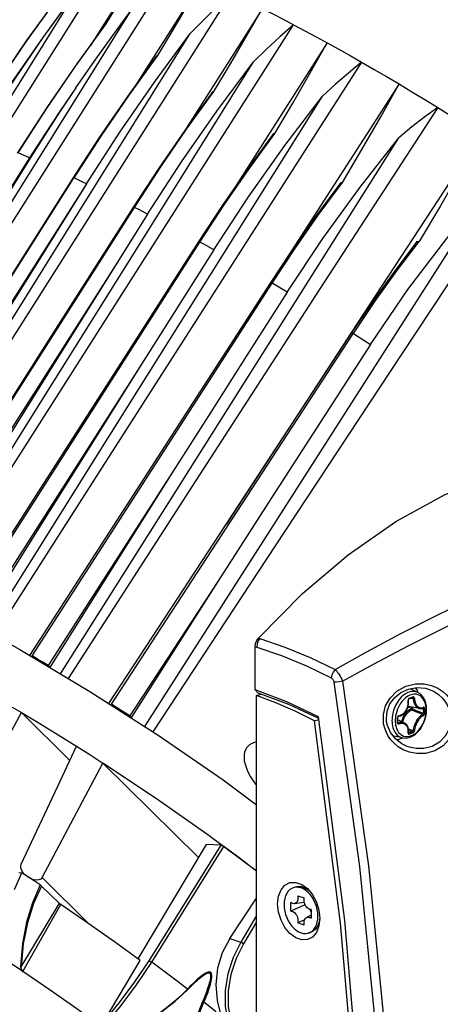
# Model space of a CAD drawing. Extents: x 0 to 420, y 0 to 297.
# Tile 75 of 93: x 349 to 363, y 140 to 172. Entities that reach past the tile are written whole.
import ezdxf

# ---------------------------------------------------------------- set-up
doc = ezdxf.new("R2010")
doc.units = 0
doc.header["$LTSCALE"] = 23.1
doc.layers.get('0').update_dxf_attribs({"linetype": 'CONTINUOUS'})
doc.layers.add('02___PRT_ALL_AXES', color=7, linetype='CONTINUOUS')

msp = doc.modelspace()

# ---------------------------------------------------------------- linework, layer by layer
at = {"color": 7, "linetype": 'CONTINUOUS'}
for p, q in [((340.402, 156.068), (352.289, 174.855)), ((353.151, 174.498), (351.278, 171.541)), ((342.12, 155.338), (354.019, 174.12)), ((354.949, 173.694), (352.729, 170.194)), ((340.146, 156.177), (350.844, 173.344)), ((343.965, 154.469), (355.888, 173.246)), ((349.2, 171.693), (350.232, 173.125)), ((356.896, 172.744), (354.305, 168.67)), ((345.963, 153.458), (357.917, 172.215)), ((350.804, 170.871), (351.791, 172.24)), ((351.779, 172.234), (351.791, 172.24)), ((359.018, 171.622), (355.922, 166.776)), ((352.54, 169.912), (353.48, 171.214)), ((353.461, 171.208), (353.48, 171.214)), ((361.361, 170.28), (357.634, 164.49)), ((354.421, 168.802), (355.311, 170.034)), ((355.285, 170.029), (355.311, 170.034)), ((356.467, 167.512), (357.307, 168.667)), ((357.271, 168.664), (357.307, 168.667)), ((364.027, 168.62), (359.999, 162.459)), ((349.289, 167.87), (341.529, 155.619)), ((349.309, 167.857), (341.635, 155.547)), ((342.973, 154.968), (350.729, 167.193)), ((351.147, 167.02), (343.375, 154.779)), ((350.729, 167.193), (350.741, 167.212)), ((358.724, 165.997), (359.512, 167.066)), ((359.466, 167.067), (359.511, 167.067)), ((344.931, 154.018), (352.713, 166.248)), ((353.142, 166.028), (352.081, 164.343)), ((347.05, 152.908), (354.855, 165.116)), ((361.29, 164.174), (362.02, 165.139)), ((361.962, 165.144), (362.02, 165.139)), ((355.311, 164.864), (352.896, 161.045)), ((352.081, 164.343), (345.364, 153.798)), ((349.371, 151.6), (357.212, 163.772)), ((351.968, 150.019), (359.855, 162.104)), ((359.855, 162.104), (359.872, 162.129)), ((352.896, 161.045), (347.522, 152.65)), ((353.963, 157.599), (349.893, 151.292)), ((353.962, 157.599), (349.957, 151.244)), ((355.442, 154.036), (352.564, 149.638)), ((355.442, 154.036), (352.616, 149.597)), ((346.659, 153.1), (348.972, 151.812)), ((356.712, 152.102), (356.769, 152.184)), ((348.972, 151.812), (351.263, 150.44)), ((356.661, 151.436), (356.663, 151.905)), ((356.663, 151.905), (356.676, 152.005)), ((356.676, 152.005), (356.712, 152.102)), ((349.893, 151.292), (349.957, 151.244)), ((361.723, 150.528), (361.723, 150.528)), ((361.979, 150.406), (361.723, 150.528)), ((361.887, 150.557), (361.953, 150.479)), ((357.698, 150.1), (356.657, 150.488)), ((356.763, 150.382), (356.657, 150.488)), ((356.706, 150.306), (356.842, 150.353)), ((356.706, 130.345), (356.706, 150.306)), ((357.34, 150.07), (356.706, 150.306)), ((357.757, 150.013), (356.763, 150.382)), ((361.802, 150.236), (361.803, 150.236)), ((361.953, 150.479), (361.981, 150.406)), ((352.167, 149.892), (351.968, 150.019)), ((358.733, 149.614), (357.698, 150.1)), ((358.74, 149.557), (357.757, 150.013)), ((362.029, 149.881), (361.669, 149.95)), ((359.595, 142.954), (358.733, 149.614)), ((358.603, 149.48), (358.744, 149.528)), ((359.454, 142.874), (358.603, 149.48)), ((361.543, 149.405), (361.326, 149.515)), ((361.331, 149.419), (361.331, 149.419)), ((361.195, 148.982), (361.164, 148.992)), ((361.472, 148.922), (361.195, 148.982)), ((361.472, 148.912), (361.295, 148.851)), ((361.484, 148.921), (361.472, 148.912)), ((361.623, 148.646), (361.623, 148.646)), ((354.806, 145.02), (351.685, 148.1)), ((355.056, 145.437), (352.822, 141.711)), ((353.192, 141.643), (355.549, 145.414)), ((353.279, 141.597), (355.639, 145.372)), ((355.549, 145.414), (355.056, 145.437)), ((355.549, 145.414), (355.639, 145.372)), ((348.793, 143.974), (349.031, 144.513)), ((348.933, 144.524), (349.031, 144.513)), ((349.233, 144.383), (349.031, 144.513)), ((349.128, 144.466), (349.082, 144.517)), ((356.706, 144.567), (356.69, 144.578)), ((349.27, 144.36), (349.225, 144.388)), ((349.635, 144.123), (349.683, 144.085)), ((349.683, 144.085), (350.263, 143.512)), ((357.97, 144.05), (357.907, 144.028)), ((358.051, 143.769), (358.267, 143.695)), ((358.371, 144), (358.485, 143.873)), ((349.015, 141.449), (350.26, 143.507)), ((350.26, 143.507), (350.263, 143.512)), ((350.263, 143.512), (350.306, 143.479)), ((355.834, 142.373), (356.706, 143.688)), ((357.827, 143.259), (357.827, 143.548)), ((357.944, 143.509), (358.265, 143.555)), ((358.286, 143.466), (358.121, 143.394)), ((358.286, 143.466), (358.286, 143.487)), ((358.299, 143.46), (358.286, 143.466)), ((356.706, 143.117), (356.188, 142.252)), ((358.335, 143.057), (358.491, 143.146)), ((358.491, 143.32), (358.491, 143.032)), ((356.706, 142.911), (356.278, 142.197)), ((358.267, 142.811), (358.051, 142.885)), ((360.005, 136.312), (359.454, 142.874)), ((360.155, 136.338), (359.595, 142.954)), ((358.475, 142.574), (358.411, 142.552)), ((358.411, 142.552), (358.457, 142.571)), ((349.064, 141.298), (348.667, 141.564)), ((351.699, 139.636), (352.902, 141.653)), ((349.015, 141.449), (348.997, 141.461)), ((355.044, 140.564), (354.981, 140.404)), ((355.068, 140.626), (355.044, 140.564)), ((354.981, 140.404), (354.94, 140.306))]:
    msp.add_line(p, q, dxfattribs=at)
at = {"color": 9, "linetype": 'CONTINUOUS'}
for p, q in [((349.309, 167.857), (349.289, 167.87)), ((350.741, 167.212), (350.714, 167.202)), ((352.713, 166.248), (352.678, 166.24)), ((354.855, 165.116), (354.811, 165.112)), ((357.212, 163.772), (357.157, 163.773)), ((359.872, 162.129), (359.806, 162.136)), ((356.812, 152.172), (356.757, 152.09)), ((356.768, 152.183), (356.784, 152.181)), ((356.784, 152.181), (356.812, 152.172)), ((356.663, 151.905), (356.71, 151.891)), ((356.722, 151.992), (356.71, 151.891)), ((356.71, 151.891), (357.523, 151.611)), ((356.757, 152.09), (356.722, 151.992)), ((358.457, 151.549), (359.274, 151.153)), ((359.517, 150.771), (360.359, 144.741)), ((361.723, 150.528), (361.723, 150.528)), ((361.578, 150.236), (361.514, 150.178)), ((361.762, 150.221), (361.823, 150.212)), ((361.807, 150.239), (361.802, 150.236)), ((361.659, 149.953), (361.669, 149.95)), ((361.757, 149.933), (361.757, 149.87)), ((361.797, 149.925), (361.797, 149.87)), ((362.113, 149.886), (362.155, 149.88)), ((362.149, 149.899), (362.148, 149.9)), ((362.152, 149.895), (362.149, 149.899)), ((360.873, 149.308), (360.854, 149.407)), ((361.326, 149.429), (361.347, 149.417)), ((361.165, 148.99), (361.195, 148.982)), ((361.67, 149.09), (361.679, 149.085)), ((361.67, 149.085), (361.673, 149.084)), ((361.673, 149.084), (361.679, 149.085)), ((361.674, 149.173), (361.795, 149.124)), ((356.706, 144.605), (356.69, 144.578)), ((349.697, 144.361), (351.229, 142.849)), ((355.834, 142.373), (356.188, 142.252)), ((356.278, 142.197), (356.188, 142.252)), ((353.192, 141.643), (353.279, 141.597)), ((354.278, 140.546), (354.446, 140.712)), ((354.531, 140.8), (354.446, 140.712)), ((355.111, 140.612), (355.07, 140.505)), ((355.111, 140.612), (355.145, 140.709)), ((355.028, 140.398), (354.983, 140.29)), ((355.07, 140.505), (355.028, 140.398))]:
    msp.add_line(p, q, dxfattribs=at)
at = {"color": 7, "linetype": 'CONTINUOUS'}
for points in [[(351.791, 172.24), (352.251, 172.998), (352.704, 173.751), (353.151, 174.498)], [(353.48, 171.214), (353.978, 172.046), (354.468, 172.873), (354.949, 173.694)], [(350.844, 173.344), (349.718, 171.8), (348.625, 170.214), (347.566, 168.588)], [(347.6, 168.566), (348.648, 170.199), (349.73, 171.793), (350.844, 173.344)], [(347.205, 168.712), (348.183, 170.216), (349.19, 171.686), (350.225, 173.12)], [(355.888, 173.246), (355.429, 172.817), (354.978, 172.378), (354.536, 171.927)], [(341.865, 155.447), (345.411, 161.136), (349.016, 166.918), (352.622, 172.704)], [(350.797, 170.151), (351.395, 171.015), (352.004, 171.866), (352.622, 172.704)], [(355.311, 170.034), (355.851, 170.942), (356.379, 171.846), (356.896, 172.744)], [(356.896, 172.744), (357.236, 172.57), (357.576, 172.394), (357.917, 172.215)], [(348.895, 168.021), (349.883, 169.541), (350.847, 170.943), (351.779, 172.233)], [(357.917, 172.215), (357.471, 171.821), (357.034, 171.415), (356.606, 170.998)], [(357.917, 172.215), (358.283, 172.02), (358.65, 171.822), (359.018, 171.622)], [(343.716, 154.587), (347.285, 160.307), (350.909, 166.114), (354.537, 171.927)], [(351.148, 167.019), (352.239, 168.702), (353.37, 170.339), (354.537, 171.927)], [(347.219, 168.723), (348.195, 170.225), (349.2, 171.693)], [(357.307, 168.667), (357.891, 169.656), (358.462, 170.641), (359.018, 171.622)], [(359.018, 171.622), (359.392, 171.415), (359.766, 171.205), (360.14, 170.993)], [(350.714, 167.202), (351.579, 168.533), (352.495, 169.869), (353.461, 171.208)], [(345.718, 153.584), (349.31, 159.329), (352.956, 165.16), (356.606, 170.998)], [(360.14, 170.993), (356.108, 164.703), (352.086, 158.427), (348.141, 152.274)], [(348.914, 168.032), (349.845, 169.468), (350.804, 170.871)], [(353.142, 166.028), (354.255, 167.737), (355.411, 169.394), (356.606, 170.998)], [(360.14, 170.993), (359.706, 170.636), (359.279, 170.265), (358.86, 169.882)], [(360.14, 170.993), (360.548, 170.758), (360.955, 170.52), (361.361, 170.28)], [(350.797, 170.151), (350.288, 169.399), (349.785, 168.639), (349.289, 167.87)], [(350.797, 170.151), (350.293, 169.395), (349.796, 168.631), (349.309, 167.857)], [(359.512, 167.066), (360.146, 168.14), (360.762, 169.212), (361.361, 170.28)], [(361.361, 170.28), (361.784, 170.026), (362.206, 169.77), (362.625, 169.512)], [(347.897, 152.41), (351.51, 158.168), (355.181, 164.018), (358.86, 169.882)], [(350.741, 167.212), (351.627, 168.577), (352.54, 169.912)], [(352.678, 166.24), (353.523, 167.533), (354.392, 168.796), (355.285, 170.029)], [(355.311, 164.864), (356.448, 166.596), (357.632, 168.27), (358.86, 169.882)], [(362.625, 169.512), (358.778, 163.587), (354.724, 157.326), (350.553, 150.865)], [(362.625, 169.512), (362.208, 169.207), (361.785, 168.877), (361.358, 168.52)], [(362.625, 169.512), (363.096, 169.217), (363.563, 168.92), (364.027, 168.62)], [(350.304, 151.014), (353.971, 156.822), (357.673, 162.685), (361.358, 168.52)], [(352.713, 166.248), (353.554, 167.54), (354.421, 168.802)], [(354.811, 165.112), (355.608, 166.324), (356.429, 167.509), (357.271, 168.664)], [(357.705, 163.478), (358.87, 165.23), (360.089, 166.912), (361.358, 168.52)], [(364.027, 168.62), (363.381, 167.462), (362.712, 166.301), (362.02, 165.139)], [(365.53, 167.616), (361.413, 161.402), (357.316, 155.2), (353.315, 149.123)], [(354.855, 165.116), (355.65, 166.328), (356.467, 167.512)], [(342.929, 154.958), (345.515, 159.026), (348.113, 163.111), (350.714, 167.202)], [(351.148, 167.019), (348.588, 162.914), (346.029, 158.812), (343.472, 154.712)], [(357.157, 163.773), (357.905, 164.898), (358.675, 165.997), (359.466, 167.067)], [(364.229, 166.781), (360.48, 160.925), (356.734, 155.067), (353.047, 149.295)], [(360.427, 161.768), (361.652, 163.565), (362.921, 165.238), (364.229, 166.781)], [(344.878, 154.017), (347.467, 158.074), (350.07, 162.153), (352.678, 166.24)], [(357.212, 163.772), (357.957, 164.898), (358.724, 165.997)], [(346.989, 152.916), (349.583, 156.96), (352.194, 161.031), (354.811, 165.112)], [(359.806, 162.136), (360.512, 163.178), (361.231, 164.182), (361.962, 165.144)], [(352.081, 164.343), (349.869, 160.805), (347.659, 157.269), (345.451, 153.735)], [(359.872, 162.129), (360.574, 163.172), (361.29, 164.174)], [(349.298, 151.616), (351.903, 155.645), (354.526, 159.703), (357.157, 163.773)], [(357.705, 163.478), (356.457, 161.518), (355.209, 159.558), (353.962, 157.599)], [(359.999, 162.459), (355.932, 156.227), (355.723, 155.906)], [(351.881, 150.043), (354.507, 154.05), (357.152, 158.087), (359.806, 162.136)], [(360.427, 161.768), (358.763, 159.188), (357.101, 156.611), (355.442, 154.036)], [(352.896, 161.045), (351.129, 158.226), (349.363, 155.409), (347.598, 152.594)], [(356.769, 152.184), (358.202, 153.635), (359.704, 154.907), (361.257, 155.986), (362.844, 156.86), (364.449, 157.52), (366.053, 157.958), (367.641, 158.169), (369.194, 158.153), (370.695, 157.908), (371.536, 157.662)], [(349.893, 151.292), (349.719, 151.395), (349.545, 151.498), (349.371, 151.6)], [(356.657, 150.488), (356.659, 150.963), (356.661, 151.436)], [(360.957, 149.45), (360.948, 149.556), (360.974, 149.798), (361.065, 150.033), (361.22, 150.242), (361.426, 150.408), (361.672, 150.519)], [(361.672, 150.519), (361.944, 150.567), (362.225, 150.542), (362.294, 150.524)], [(348.265, 150.196), (348.644, 149.974), (349.022, 149.751)], [(351.263, 150.44), (353.491, 149.01), (355.613, 147.548), (356.706, 146.737)], [(361.67, 150.154), (361.67, 150.159), (361.67, 150.168), (361.673, 150.178), (361.676, 150.186), (361.681, 150.192), (361.685, 150.195), (361.686, 150.196)], [(361.686, 150.196), (361.724, 150.209), (361.766, 150.223), (361.802, 150.236)], [(362.264, 149.847), (362.258, 149.956), (362.238, 150.058), (362.207, 150.153), (362.164, 150.236), (362.11, 150.307), (362.048, 150.364), (361.979, 150.406)], [(352.564, 149.638), (352.366, 149.765), (352.167, 149.892)], [(358.603, 149.48), (357.973, 149.794), (357.34, 150.07)], [(361.352, 149.628), (361.406, 149.644), (361.463, 149.673), (361.515, 149.711), (361.562, 149.76), (361.602, 149.816), (361.634, 149.878), (361.657, 149.946), (361.671, 150.016), (361.675, 150.088), (361.67, 150.154)], [(362.029, 149.881), (362.068, 149.878), (362.111, 149.885), (362.15, 149.901)], [(347.008, 146.038), (347.676, 147.268), (348.348, 148.504), (349.024, 149.749)], [(349.022, 149.751), (349.626, 149.388), (350.225, 149.022), (350.821, 148.651)], [(352.564, 149.638), (352.581, 149.624), (352.616, 149.597)], [(361.326, 149.588), (361.326, 149.592), (361.328, 149.601), (361.332, 149.61), (361.337, 149.618), (361.343, 149.623), (361.349, 149.627), (361.352, 149.628)], [(361.326, 149.51), (361.326, 149.534), (361.326, 149.564), (361.326, 149.588)], [(361.472, 148.922), (361.553, 148.913), (361.639, 148.921), (361.726, 148.945), (361.813, 148.986), (361.897, 149.044), (361.976, 149.116), (362.048, 149.201), (362.111, 149.296), (362.164, 149.399), (362.207, 149.508), (362.238, 149.62), (362.257, 149.734), (362.264, 149.847)], [(361.243, 148.891), (361.083, 149.095), (360.984, 149.326), (360.957, 149.45)], [(361.326, 149.433), (361.326, 149.457), (361.326, 149.486), (361.326, 149.51)], [(361.331, 149.419), (361.33, 149.419), (361.329, 149.421), (361.327, 149.425), (361.326, 149.431), (361.326, 149.433)], [(361.67, 149.094), (361.675, 149.152), (361.672, 149.211), (361.659, 149.266), (361.638, 149.314), (361.608, 149.355), (361.572, 149.388), (361.543, 149.405)], [(361.623, 148.646), (361.455, 148.727), (361.243, 148.891)], [(361.67, 149.084), (361.67, 149.083), (361.67, 149.084), (361.67, 149.087), (361.67, 149.092), (361.67, 149.094)], [(349.015, 144.8), (349.609, 146.068), (350.212, 147.351), (350.823, 148.648)], [(350.821, 148.651), (351.254, 148.376), (351.685, 148.1)], [(356.379, 148.595), (356.343, 148.53), (356.316, 148.458), (356.3, 148.376), (356.296, 148.283), (356.305, 148.178), (356.33, 148.061), (356.372, 147.934), (356.433, 147.796), (356.513, 147.649), (356.615, 147.493), (356.706, 147.371)], [(356.379, 148.595), (356.427, 148.654), (356.488, 148.706), (356.562, 148.751), (356.651, 148.787), (356.706, 148.8)], [(349.697, 144.361), (350.354, 145.597), (351.018, 146.842), (351.687, 148.098)], [(356.69, 144.578), (355.113, 145.756), (353.438, 146.935), (351.685, 148.1)], [(356.706, 144.565), (356.617, 144.634), (356.133, 145.002), (355.639, 145.372)], [(349.082, 144.517), (349.034, 144.591), (349.006, 144.665), (348.999, 144.735), (349.015, 144.8)], [(349.225, 144.388), (349.148, 144.448), (349.128, 144.466)], [(349.635, 144.123), (349.385, 143.541), (349.19, 142.906), (349.058, 142.213), (348.997, 141.461)], [(349.683, 144.085), (349.422, 143.509), (349.219, 142.88), (349.08, 142.195), (349.015, 141.449)], [(349.635, 144.123), (349.434, 144.253), (349.233, 144.383)], [(349.697, 144.361), (349.654, 144.312), (349.593, 144.284), (349.521, 144.275), (349.442, 144.285), (349.357, 144.313), (349.27, 144.36)], [(357.395, 143.5), (357.423, 143.749), (357.505, 143.958), (357.633, 144.111), (357.798, 144.196), (357.987, 144.205), (358.183, 144.138), (358.371, 144)], [(358.424, 143.925), (358.345, 143.984), (358.264, 144.028), (358.181, 144.057), (358.1, 144.068), (358.021, 144.063), (357.97, 144.05)], [(357.907, 144.028), (357.861, 144.008), (357.798, 143.967), (357.742, 143.912), (357.695, 143.845), (357.657, 143.766), (357.63, 143.677), (357.613, 143.581), (357.607, 143.478)], [(358.457, 143.804), (358.388, 143.878), (358.314, 143.94), (358.237, 143.988), (358.159, 144.023), (358.081, 144.042), (358.004, 144.046), (357.93, 144.035), (357.907, 144.028)], [(358.051, 143.769), (358.058, 143.724), (358.06, 143.68), (358.055, 143.638), (358.045, 143.601), (358.029, 143.568), (358.008, 143.542), (357.983, 143.523), (357.954, 143.511), (357.944, 143.509)], [(358.576, 143.627), (358.52, 143.72), (358.457, 143.804)], [(358.485, 143.873), (358.536, 143.802), (358.665, 143.561), (358.746, 143.296), (358.774, 143.029)], [(349.064, 141.298), (349.684, 142.388), (350.306, 143.479)], [(352.902, 141.653), (352.062, 142.263), (351.196, 142.872), (350.306, 143.479)], [(358.774, 143.029), (358.746, 142.78), (358.665, 142.571), (358.536, 142.418), (358.371, 142.333), (358.183, 142.324), (357.987, 142.391), (357.798, 142.529), (357.633, 142.726), (357.505, 142.967), (357.423, 143.233), (357.395, 143.5)], [(357.607, 143.478), (357.613, 143.372), (357.63, 143.264), (357.657, 143.157), (357.695, 143.052), (357.742, 142.952), (357.798, 142.859), (357.861, 142.775), (357.93, 142.701), (358.004, 142.64), (358.081, 142.591), (358.159, 142.557), (358.237, 142.537), (358.314, 142.533), (358.388, 142.545), (358.411, 142.552)], [(357.944, 143.509), (357.923, 143.508), (357.891, 143.513), (357.858, 143.527), (357.827, 143.548)], [(358.491, 143.32), (358.46, 143.321), (358.427, 143.33), (358.395, 143.347), (358.364, 143.371), (358.335, 143.402), (358.31, 143.439), (358.289, 143.479), (358.273, 143.523), (358.263, 143.568), (358.258, 143.612), (358.26, 143.655), (358.267, 143.695)], [(358.711, 143.101), (358.705, 143.207), (358.688, 143.315), (358.661, 143.423), (358.623, 143.527), (358.576, 143.627)], [(358.121, 143.394), (357.968, 143.326), (357.827, 143.259)], [(357.827, 143.259), (357.858, 143.259), (357.891, 143.25), (357.923, 143.233), (357.954, 143.208), (357.983, 143.177), (358.008, 143.141), (358.029, 143.1), (358.045, 143.057), (358.055, 143.012), (358.06, 142.968), (358.058, 142.925), (358.051, 142.885)], [(358.491, 143.232), (358.488, 143.241), (358.465, 143.294), (358.447, 143.325)], [(358.271, 142.973), (358.197, 142.943), (358.051, 142.885)], [(358.267, 142.811), (358.26, 142.856), (358.258, 142.9), (358.263, 142.941), (358.273, 142.979), (358.289, 143.011), (358.31, 143.038), (358.335, 143.057)], [(358.335, 143.057), (358.364, 143.068), (358.395, 143.071), (358.427, 143.066), (358.46, 143.053), (358.491, 143.032)], [(358.457, 142.571), (358.52, 142.612), (358.576, 142.667), (358.623, 142.735), (358.661, 142.814), (358.688, 142.902), (358.705, 142.999), (358.711, 143.101)], [(358.768, 143.016), (358.75, 142.915), (358.72, 142.824), (358.678, 142.743), (358.627, 142.675), (358.567, 142.621), (358.498, 142.583), (358.475, 142.574)], [(355.834, 142.373), (355.587, 141.908), (355.432, 141.4), (355.374, 140.868), (355.415, 140.335), (355.554, 139.828)], [(356.188, 142.252), (355.94, 141.755), (355.766, 141.219), (355.677, 140.674), (355.677, 140.146), (355.766, 139.663), (355.939, 139.249), (356.184, 138.927)], [(356.278, 142.197), (356.037, 141.714), (355.869, 141.195), (355.783, 140.666), (355.783, 140.154), (355.869, 139.685), (356.037, 139.283), (356.274, 138.971)], [(351.673, 139.459), (352.248, 140.14), (352.788, 140.859), (353.279, 141.597)], [(351.699, 139.636), (352.232, 140.278), (352.733, 140.952), (353.192, 141.643)], [(349.064, 141.298), (349.041, 141.353), (349.019, 141.407), (348.997, 141.461)], [(351.673, 139.459), (350.83, 140.073), (349.959, 140.687), (349.064, 141.298)], [(354.568, 140.814), (354.623, 140.869), (354.676, 140.92), (354.727, 140.969), (354.776, 141.014), (354.824, 141.057), (354.872, 141.096), (354.918, 141.133), (354.964, 141.167), (355.009, 141.197), (355.054, 141.223), (355.097, 141.242), (355.14, 141.252), (355.173, 141.246), (355.193, 141.217), (355.201, 141.173), (355.201, 141.124), (355.196, 141.073), (355.187, 141.021), (355.175, 140.967), (355.161, 140.912), (355.145, 140.855), (355.127, 140.797), (355.107, 140.738)], [(352.317, 138.978), (352.833, 139.392), (353.462, 139.866), (354.048, 140.323), (354.453, 140.695)], [(354.453, 140.695), (354.511, 140.756), (354.568, 140.814)], [(355.107, 140.738), (355.086, 140.676), (355.068, 140.626)], [(354.94, 140.306), (354.751, 139.829), (354.507, 139.229), (354.202, 138.613), (354.157, 138.535)]]:
    msp.add_lwpolyline(points, dxfattribs=at)
at = {"color": 9, "linetype": 'CONTINUOUS'}
for points in [[(349.289, 167.87), (349.164, 167.925), (349.039, 167.979), (348.914, 168.032)], [(351.147, 167.02), (351.011, 167.084), (350.876, 167.148), (350.741, 167.212)], [(353.142, 166.028), (352.999, 166.102), (352.856, 166.175), (352.713, 166.248)], [(355.311, 164.864), (355.159, 164.948), (355.007, 165.032), (354.855, 165.116)], [(357.705, 163.478), (357.541, 163.576), (357.376, 163.675), (357.212, 163.772)], [(359.872, 162.129), (360.058, 162.009), (360.243, 161.889), (360.427, 161.768)], [(359.274, 151.153), (360.288, 151.721), (361.419, 152.327), (362.672, 152.963), (364.039, 153.617), (365.514, 154.275), (367.072, 154.911), (368.548, 155.45)], [(359.517, 150.771), (360.532, 151.332), (361.665, 151.931), (362.919, 152.562), (364.286, 153.21), (365.762, 153.863), (367.32, 154.495), (368.796, 155.033)], [(356.812, 152.172), (357.635, 151.889), (358.457, 151.549)], [(357.523, 151.611), (358.335, 151.275), (359.142, 150.884)], [(359.274, 151.153), (359.212, 151.074), (359.166, 150.98), (359.142, 150.884)], [(359.274, 151.153), (359.302, 151.126), (359.329, 151.097), (359.356, 151.064), (359.382, 151.029), (359.409, 150.989), (359.436, 150.944), (359.464, 150.893), (359.491, 150.836), (359.517, 150.771)], [(359.142, 150.884), (359.157, 150.875), (359.171, 150.864), (359.184, 150.851), (359.197, 150.835), (359.208, 150.818), (359.219, 150.796), (359.228, 150.771), (359.235, 150.742)], [(359.517, 150.771), (359.416, 150.754), (359.318, 150.743), (359.235, 150.742)], [(359.235, 150.742), (360.074, 144.726), (360.663, 138.825), (361.012, 132.979), (361.122, 127.192), (360.992, 121.507), (360.63, 115.989), (360.052, 110.701)], [(360.854, 149.407), (360.852, 149.691), (360.924, 149.966), (361.073, 150.224), (361.295, 150.445), (361.581, 150.608), (361.895, 150.69), (362.184, 150.692)], [(362.184, 150.692), (362.428, 150.638), (362.629, 150.549), (362.791, 150.44), (362.919, 150.318), (363.017, 150.193), (363.09, 150.068), (363.143, 149.947), (363.179, 149.832), (363.201, 149.723)], [(362.294, 150.524), (362.324, 150.514), (362.507, 150.434), (362.655, 150.336), (362.772, 150.229), (362.863, 150.118), (362.931, 150.008), (362.98, 149.901), (363.014, 149.8), (363.036, 149.704)], [(361.505, 150.313), (361.435, 150.249), (361.37, 150.175), (361.31, 150.091), (361.258, 150.001), (361.215, 149.906), (361.183, 149.815), (361.161, 149.734), (361.146, 149.661), (361.137, 149.594), (361.132, 149.535), (361.131, 149.487)], [(361.514, 150.178), (361.455, 150.111), (361.401, 150.035), (361.354, 149.952), (361.314, 149.866), (361.285, 149.783), (361.265, 149.71), (361.251, 149.643), (361.243, 149.582), (361.239, 149.529), (361.238, 149.485)], [(361.979, 150.406), (361.947, 150.419), (361.878, 150.436), (361.805, 150.439), (361.73, 150.428), (361.654, 150.403), (361.578, 150.364), (361.505, 150.313)], [(362.249, 149.831), (362.248, 149.873), (362.245, 149.922), (362.237, 149.976), (362.224, 150.033), (362.205, 150.092), (362.177, 150.153), (362.139, 150.213), (362.092, 150.264), (362.039, 150.304), (361.98, 150.333), (361.917, 150.348), (361.851, 150.351), (361.782, 150.341), (361.713, 150.318), (361.645, 150.283), (361.578, 150.236)], [(361.697, 150.222), (361.689, 150.218), (361.681, 150.212), (361.673, 150.203), (361.667, 150.193), (361.663, 150.182), (361.661, 150.172), (361.66, 150.163), (361.66, 150.154), (361.66, 150.147)], [(361.697, 150.222), (361.697, 150.213), (361.695, 150.205), (361.691, 150.199), (361.686, 150.196)], [(361.697, 150.222), (361.756, 150.242), (361.814, 150.262)], [(361.823, 150.212), (361.82, 150.221), (361.816, 150.228), (361.809, 150.234), (361.803, 150.236)], [(361.814, 150.262), (361.814, 150.253), (361.812, 150.245), (361.807, 150.239)], [(361.863, 150.216), (361.862, 150.224), (361.86, 150.232), (361.857, 150.24), (361.853, 150.247), (361.847, 150.254), (361.839, 150.26), (361.831, 150.263), (361.822, 150.264), (361.814, 150.262)], [(361.863, 150.216), (361.856, 150.214), (361.848, 150.213), (361.839, 150.212), (361.83, 150.212), (361.823, 150.212)], [(361.823, 150.212), (361.826, 150.181), (361.831, 150.149), (361.838, 150.119), (361.844, 150.095), (361.851, 150.073), (361.858, 150.054), (361.866, 150.035), (361.875, 150.015), (361.887, 149.995), (361.901, 149.973), (361.917, 149.951), (361.935, 149.932), (361.954, 149.915), (361.974, 149.902), (361.992, 149.893), (362.008, 149.886), (362.022, 149.882), (362.029, 149.881)], [(361.863, 150.216), (361.867, 150.187), (361.872, 150.157), (361.878, 150.129), (361.885, 150.106), (361.891, 150.086), (361.898, 150.068), (361.905, 150.05), (361.914, 150.031), (361.925, 150.012), (361.938, 149.992), (361.954, 149.971), (361.971, 149.953), (361.989, 149.938), (362.007, 149.925), (362.023, 149.916), (362.038, 149.911), (362.052, 149.907), (362.065, 149.904), (362.078, 149.903), (362.092, 149.903), (362.107, 149.905), (362.124, 149.908), (362.143, 149.915), (362.161, 149.923)], [(361.363, 149.65), (361.387, 149.656), (361.412, 149.665), (361.435, 149.675), (361.455, 149.685), (361.472, 149.696), (361.488, 149.706), (361.503, 149.718), (361.519, 149.732), (361.536, 149.748), (361.554, 149.769), (361.574, 149.793), (361.593, 149.821), (361.611, 149.853), (361.627, 149.888), (361.641, 149.926), (361.653, 149.967), (361.66, 150.01), (361.665, 150.05), (361.665, 150.087), (361.664, 150.119), (361.66, 150.147)], [(361.757, 149.87), (361.705, 149.843), (361.654, 149.807), (361.606, 149.762), (361.562, 149.71), (361.522, 149.651), (361.488, 149.586), (361.46, 149.518), (361.442, 149.457)], [(361.651, 149.927), (361.654, 149.926), (361.705, 149.924), (361.757, 149.933)], [(361.66, 150.147), (361.666, 150.149), (361.669, 150.152), (361.67, 150.154)], [(361.757, 149.87), (361.764, 149.872), (361.772, 149.873), (361.781, 149.873), (361.789, 149.872), (361.797, 149.87)], [(361.757, 149.87), (361.758, 149.861), (361.761, 149.853), (361.765, 149.846), (361.771, 149.84), (361.777, 149.836)], [(361.777, 149.836), (361.783, 149.84), (361.788, 149.846), (361.792, 149.854), (361.795, 149.862), (361.797, 149.87)], [(361.797, 149.87), (361.919, 149.822), (362.039, 149.774), (362.155, 149.726)], [(362.161, 149.923), (362.16, 149.915), (362.157, 149.908), (362.153, 149.902), (362.15, 149.901)], [(362.155, 149.88), (362.154, 149.888), (362.152, 149.895)], [(362.198, 149.883), (362.192, 149.88), (362.183, 149.878), (362.173, 149.878), (362.163, 149.878), (362.155, 149.88)], [(362.155, 149.88), (362.155, 149.841), (362.156, 149.803)], [(362.198, 149.883), (362.198, 149.893), (362.195, 149.904), (362.191, 149.913), (362.186, 149.919), (362.181, 149.923), (362.175, 149.925), (362.17, 149.926), (362.165, 149.925), (362.161, 149.923)], [(362.198, 149.883), (362.199, 149.844), (362.199, 149.805)], [(361.238, 149.485), (361.239, 149.442), (361.243, 149.393), (361.251, 149.339), (361.264, 149.282), (361.283, 149.223), (361.311, 149.162), (361.349, 149.103), (361.395, 149.052), (361.448, 149.011), (361.507, 148.983), (361.57, 148.967), (361.637, 148.964), (361.705, 148.974), (361.774, 148.997), (361.843, 149.032), (361.91, 149.079), (361.973, 149.137), (362.033, 149.205), (362.087, 149.281), (362.134, 149.363), (362.173, 149.45), (362.203, 149.532), (362.223, 149.606), (362.236, 149.673), (362.244, 149.734), (362.248, 149.787), (362.249, 149.831)], [(361.363, 149.65), (361.357, 149.648), (361.35, 149.645), (361.343, 149.64), (361.335, 149.634), (361.328, 149.626), (361.321, 149.615), (361.316, 149.603), (361.313, 149.591), (361.313, 149.58)], [(361.313, 149.58), (361.32, 149.582), (361.324, 149.585), (361.326, 149.588)], [(361.313, 149.502), (361.313, 149.541), (361.313, 149.58)], [(361.363, 149.65), (361.362, 149.642), (361.36, 149.635), (361.356, 149.63), (361.352, 149.628)], [(361.777, 149.836), (361.728, 149.811), (361.681, 149.777), (361.635, 149.734), (361.594, 149.685), (361.556, 149.629), (361.524, 149.569), (361.498, 149.504), (361.478, 149.438)], [(363.201, 149.723), (363.208, 149.428), (363.142, 149.145), (363.005, 148.885), (362.8, 148.663), (362.529, 148.498), (362.225, 148.413), (361.943, 148.408), (361.703, 148.455), (361.502, 148.535)], [(363.036, 149.704), (363.047, 149.447), (362.991, 149.2), (362.871, 148.974), (362.688, 148.784), (362.446, 148.644), (362.172, 148.575), (361.917, 148.574), (361.699, 148.62), (361.623, 148.646)], [(361.777, 149.836), (361.901, 149.786), (362.022, 149.736), (362.14, 149.688)], [(362.14, 149.688), (362.121, 149.679), (362.101, 149.668), (362.082, 149.655), (362.066, 149.642), (362.051, 149.63), (362.037, 149.617), (362.024, 149.604), (362.009, 149.588), (361.994, 149.57), (361.976, 149.548), (361.957, 149.521), (361.937, 149.491), (361.918, 149.457), (361.899, 149.42), (361.881, 149.381), (361.865, 149.338), (361.85, 149.295), (361.839, 149.254), (361.831, 149.218), (361.826, 149.186), (361.823, 149.158)], [(362.161, 149.653), (362.144, 149.645), (362.125, 149.634), (362.107, 149.622), (362.092, 149.61), (362.079, 149.598), (362.066, 149.586), (362.053, 149.573), (362.04, 149.559), (362.025, 149.542), (362.009, 149.521), (361.991, 149.496), (361.973, 149.468), (361.954, 149.436), (361.936, 149.401), (361.92, 149.364), (361.904, 149.325), (361.89, 149.284), (361.88, 149.246), (361.872, 149.212), (361.867, 149.182), (361.863, 149.156)], [(362.14, 149.688), (362.145, 149.692), (362.149, 149.698), (362.152, 149.707), (362.154, 149.717), (362.155, 149.726)], [(362.161, 149.653), (362.16, 149.662), (362.157, 149.67), (362.153, 149.678), (362.147, 149.684), (362.14, 149.688)], [(362.156, 149.803), (362.155, 149.764), (362.155, 149.726)], [(362.198, 149.728), (362.192, 149.725), (362.183, 149.724), (362.173, 149.724), (362.163, 149.724), (362.155, 149.726)], [(362.161, 149.653), (362.165, 149.656), (362.17, 149.659), (362.175, 149.664), (362.181, 149.672), (362.186, 149.681), (362.191, 149.692), (362.195, 149.704), (362.198, 149.717), (362.198, 149.728)], [(362.199, 149.805), (362.199, 149.766), (362.198, 149.728)], [(361.502, 148.535), (361.335, 148.635), (361.201, 148.747), (361.094, 148.863), (361.011, 148.98), (360.949, 149.094), (360.904, 149.204), (360.873, 149.308)], [(361.131, 149.487), (361.132, 149.44), (361.137, 149.386)], [(361.137, 149.386), (361.145, 149.327), (361.159, 149.264)], [(361.159, 149.264), (361.181, 149.199), (361.211, 149.132), (361.253, 149.067), (361.304, 149.011), (361.362, 148.967), (361.427, 148.935), (361.472, 148.922)], [(361.313, 149.425), (361.313, 149.463), (361.313, 149.502)], [(361.313, 149.425), (361.32, 149.427), (361.324, 149.43), (361.326, 149.433)], [(361.313, 149.425), (361.313, 149.414), (361.316, 149.403), (361.321, 149.394), (361.328, 149.387), (361.335, 149.382), (361.343, 149.38), (361.35, 149.379), (361.357, 149.379), (361.363, 149.38)], [(361.331, 149.419), (361.339, 149.416), (361.347, 149.417)], [(361.543, 149.405), (361.532, 149.41), (361.514, 149.417), (361.496, 149.422), (361.48, 149.426), (361.462, 149.428), (361.444, 149.43), (361.423, 149.429), (361.4, 149.428), (361.372, 149.423), (361.347, 149.417)], [(361.363, 149.38), (361.362, 149.389), (361.36, 149.398), (361.356, 149.406), (361.352, 149.412), (361.347, 149.417)], [(361.66, 149.087), (361.664, 149.113), (361.665, 149.142), (361.665, 149.167), (361.663, 149.189), (361.66, 149.208), (361.656, 149.225), (361.652, 149.242), (361.645, 149.259), (361.637, 149.278), (361.626, 149.298), (361.611, 149.318), (361.595, 149.336), (361.576, 149.351), (361.557, 149.364), (361.538, 149.374), (361.521, 149.38), (361.505, 149.385), (361.489, 149.389), (361.473, 149.391), (361.455, 149.392), (361.436, 149.392), (361.413, 149.39), (361.387, 149.386), (361.363, 149.38)], [(361.67, 149.218), (361.704, 149.205), (361.823, 149.158)], [(361.66, 149.087), (361.666, 149.089), (361.669, 149.092), (361.67, 149.094)], [(361.66, 149.087), (361.66, 149.08), (361.66, 149.073), (361.661, 149.065), (361.663, 149.058), (361.667, 149.052), (361.673, 149.047), (361.681, 149.044), (361.689, 149.044), (361.697, 149.045)], [(361.795, 149.124), (361.738, 149.104), (361.679, 149.085)], [(361.697, 149.045), (361.697, 149.054), (361.695, 149.064), (361.691, 149.073), (361.686, 149.08), (361.679, 149.085)], [(361.814, 149.085), (361.756, 149.065), (361.697, 149.045)], [(361.795, 149.124), (361.802, 149.128), (361.809, 149.134), (361.816, 149.141), (361.82, 149.15), (361.823, 149.158)], [(361.814, 149.085), (361.814, 149.094), (361.812, 149.104), (361.807, 149.113), (361.802, 149.12), (361.795, 149.124)], [(361.814, 149.085), (361.822, 149.089), (361.831, 149.095), (361.839, 149.104), (361.847, 149.113), (361.853, 149.123), (361.857, 149.133), (361.86, 149.141), (361.862, 149.149), (361.863, 149.156)], [(361.863, 149.156), (361.856, 149.154), (361.848, 149.153), (361.839, 149.154), (361.83, 149.155), (361.823, 149.158)], [(360.359, 144.741), (360.949, 138.827), (361.299, 132.968)], [(354.446, 140.712), (354.064, 141.006), (353.675, 141.301), (353.279, 141.597)], [(355.145, 140.709), (355.175, 140.8), (355.2, 140.884), (355.22, 140.962), (355.235, 141.034), (355.245, 141.101), (355.247, 141.161), (355.239, 141.214), (355.218, 141.255), (355.185, 141.276), (355.143, 141.277), (355.096, 141.264), (355.047, 141.241), (354.995, 141.21), (354.94, 141.172), (354.882, 141.127), (354.82, 141.076), (354.754, 141.018), (354.685, 140.953), (354.61, 140.881), (354.531, 140.8)], [(352.303, 138.986), (352.581, 139.216), (352.89, 139.456), (353.193, 139.685), (353.466, 139.89), (353.705, 140.072), (353.912, 140.235), (354.098, 140.388), (354.278, 140.546)], [(354.446, 140.712), (354.454, 140.699), (354.453, 140.695)], [(355.111, 140.612), (355.092, 140.619), (355.074, 140.625), (355.068, 140.626)], [(354.144, 138.426), (354.494, 139.09), (354.757, 139.719), (354.983, 140.29)], [(354.983, 140.29), (354.964, 140.298), (354.948, 140.304), (354.94, 140.306)], [(355.554, 139.828), (355.366, 139.982), (355.175, 140.136), (354.983, 140.29)]]:
    msp.add_lwpolyline(points, dxfattribs=at)
at = {"layer": '02___PRT_ALL_AXES', "color": 7, "linetype": 'CONTINUOUS'}
msp.add_line((350.606, 148.188), (349.022, 149.751), dxfattribs=at)

doc.saveas('drawing.dxf')
